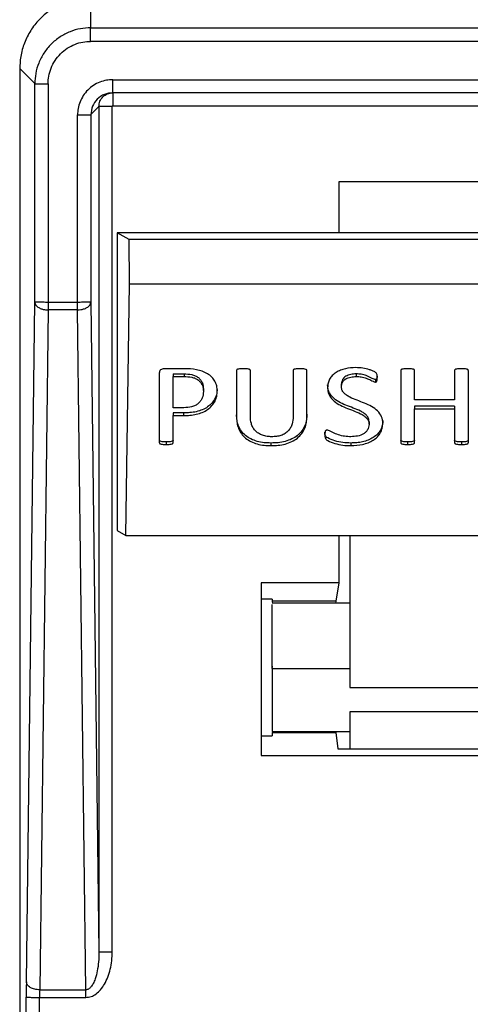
# Model space of a CAD drawing. Header units: millimetres. Extents: x 224 to 956, y 38 to 794.
# Tile 90 of 131: x 858 to 869, y 387 to 409. Entities that reach past the tile are written whole.
import ezdxf

# ---------------------------------------------------------------- set-up
doc = ezdxf.new("R2010")
doc.units = ezdxf.units.MM

msp = doc.modelspace()

# ---------------------------------------------------------------- linework, layer by layer
at = {"color": 179, "linetype": 'Continuous', "lineweight": 25}
for p, q in [((860.035, 409.899), (860.035, 409.218)), ((860.035, 409.218), (887.235, 409.218)), ((887.235, 408.913), (860.035, 408.913)), ((858.776, 407.959), (858.435, 408.299)), ((858.435, 408.299), (858.435, 381.352)), ((858.776, 403.029), (858.776, 407.959)), ((859.076, 407.953), (859.076, 403.024)), ((860.535, 408.048), (886.735, 408.048)), ((886.735, 407.753), (860.535, 407.753)), ((860.222, 407.44), (860.04, 407.259)), ((860.222, 407.44), (860.222, 388.367)), ((860.522, 388.372), (860.522, 407.446)), ((860.535, 407.459), (886.735, 407.459)), ((859.741, 403.024), (859.741, 407.254)), ((860.04, 407.259), (860.04, 403.029)), ((881.635, 405.746), (865.635, 405.746)), ((865.635, 405.746), (865.635, 404.589)), ((860.635, 404.589), (860.635, 397.873)), ((860.907, 404.439), (860.635, 404.589)), ((869.885, 404.589), (860.635, 404.589)), ((886.363, 404.439), (860.907, 404.439)), ((860.916, 403.439), (860.907, 404.439)), ((860.832, 397.765), (860.916, 403.439)), ((860.916, 403.439), (886.354, 403.439)), ((858.586, 387.69), (858.776, 403.029)), ((859.741, 403.024), (859.076, 403.024)), ((860.04, 403.029), (860.222, 388.367)), ((859.076, 402.853), (858.886, 387.513)), ((859.741, 402.853), (859.076, 402.853)), ((859.931, 387.513), (859.741, 402.853)), ((862.152, 401.527), (861.697, 401.527)), ((863.328, 401.485), (863.328, 400.428)), ((863.64, 400.461), (863.64, 401.485)), ((864.605, 401.485), (864.605, 400.449)), ((864.916, 400.445), (864.916, 401.485)), ((867.033, 401.485), (867.033, 399.858)), ((867.344, 400.822), (867.344, 401.486)), ((868.246, 401.486), (868.246, 400.822)), ((868.558, 399.858), (868.558, 401.485)), ((861.585, 401.429), (861.585, 399.858)), ((861.896, 401.41), (862.143, 401.41)), ((861.896, 401.41), (861.896, 401.351)), ((861.896, 401.351), (862.143, 401.351)), ((861.896, 400.646), (861.896, 401.351)), ((862.143, 401.41), (862.143, 401.351)), ((866.027, 401.41), (866.027, 401.351)), ((866.461, 401.284), (866.461, 401.225)), ((862.581, 401.069), (862.581, 401.01)), ((865.694, 401.125), (865.694, 401.184)), ((868.246, 400.822), (867.344, 400.822)), ((862.137, 400.646), (861.896, 400.646)), ((868.246, 400.68), (867.344, 400.68)), ((867.344, 400.68), (867.344, 400.621)), ((867.344, 399.858), (867.344, 400.621)), ((867.344, 400.621), (868.246, 400.621)), ((868.246, 400.68), (868.246, 400.621)), ((868.246, 400.621), (868.246, 399.858)), ((862.131, 400.529), (861.896, 400.529)), ((861.896, 400.529), (861.896, 400.47)), ((861.896, 399.858), (861.896, 400.47)), ((861.896, 400.47), (862.131, 400.47)), ((862.131, 400.529), (862.131, 400.47)), ((866.317, 400.33), (866.317, 400.271)), ((866.628, 400.355), (866.628, 400.296)), ((861.741, 399.875), (861.741, 399.816)), ((864.105, 399.85), (864.105, 399.791)), ((865.905, 399.85), (865.905, 399.791)), ((867.188, 399.875), (867.188, 399.816)), ((868.403, 399.875), (868.403, 399.816)), ((860.635, 397.873), (860.832, 397.765)), ((860.832, 397.765), (886.439, 397.765)), ((865.635, 397.765), (865.635, 396.695)), ((865.885, 397.765), (865.885, 394.331)), ((865.635, 396.695), (863.885, 396.695)), ((863.885, 396.695), (863.885, 392.799)), ((865.635, 396.695), (865.567, 396.279)), ((864.135, 396.33), (863.885, 396.33)), ((864.135, 396.33), (864.135, 396.279)), ((865.567, 396.279), (864.135, 396.279)), ((864.135, 396.279), (864.135, 396.263)), ((865.885, 396.24), (864.135, 396.24)), ((865.567, 396.279), (865.562, 396.24)), ((864.135, 394.816), (864.135, 394.786)), ((864.135, 394.763), (865.885, 394.763)), ((865.885, 394.331), (881.385, 394.331)), ((881.385, 393.786), (865.885, 393.786)), ((865.885, 393.786), (865.885, 392.954)), ((863.885, 393.244), (864.135, 393.244)), ((864.135, 393.34), (865.885, 393.34)), ((864.135, 393.317), (864.135, 393.244)), ((864.135, 393.317), (865.565, 393.317)), ((865.563, 393.34), (865.565, 393.317)), ((865.565, 393.317), (865.614, 392.954)), ((863.885, 392.799), (883.385, 392.799)), ((865.614, 392.954), (881.656, 392.954)), ((858.886, 387.513), (859.931, 387.513)), ((858.584, 370.803), (858.584, 387.347)), ((858.884, 370.798), (858.884, 387.342)), ((858.884, 387.342), (859.931, 387.342))]:
    msp.add_line(p, q, dxfattribs=at)
for points, knots in [([(860.035, 409.899), (859.931, 409.893), (859.721, 409.881), (859.419, 409.786), (859.141, 409.638), (858.897, 409.437), (858.696, 409.194), (858.548, 408.915), (858.453, 408.613), (858.441, 408.404), (858.435, 408.299)], [0, 0, 0, 0, 0.125, 0.250001, 0.375001, 0.5, 0.625001, 0.75, 0.875, 1, 1, 1, 1]), ([(860.035, 409.218), (859.958, 409.214), (859.8, 409.205), (859.566, 409.135), (859.34, 409.019), (859.138, 408.855), (858.975, 408.654), (858.858, 408.428), (858.788, 408.194), (858.78, 408.035), (858.776, 407.959)], [0, 0, 0, 0, 0.116516, 0.240011, 0.368642, 0.499999, 0.631359, 0.759988, 0.883482, 1, 1, 1, 1]), ([(860.035, 408.913), (860.035, 408.95), (860.035, 409.008), (860.035, 409.078), (860.035, 409.126), (860.035, 409.166), (860.035, 409.205), (860.035, 409.213), (860.035, 409.218)], [0, 0, 0, 0, 0.239695, 0.368508, 0.499997, 0.631477, 0.760291, 1, 1, 1, 1]), ([(859.076, 407.953), (859.079, 408.012), (859.085, 408.133), (859.139, 408.311), (859.227, 408.483), (859.352, 408.637), (859.505, 408.761), (859.677, 408.85), (859.856, 408.903), (859.977, 408.91), (860.035, 408.913)], [0, 0, 0, 0, 0.1165164, 0.2400128, 0.3686418, 0.4999994, 0.6313579, 0.7599894, 0.8834839, 1, 1, 1, 1]), ([(858.776, 407.959), (858.78, 407.958), (858.787, 407.957), (858.825, 407.956), (858.864, 407.955), (858.912, 407.954), (858.981, 407.954), (859.038, 407.954), (859.076, 407.953)], [0, 0, 0, 0, 0.239696, 0.368511, 0.499998, 0.631484, 0.760301, 1, 1, 1, 1]), ([(860.535, 408.048), (860.487, 408.046), (860.387, 408.04), (860.239, 407.996), (860.096, 407.923), (859.969, 407.819), (859.866, 407.692), (859.793, 407.55), (859.748, 407.402), (859.743, 407.302), (859.741, 407.254)], [0, 0, 0, 0, 0.1165165, 0.2400113, 0.3686403, 0.4999992, 0.6313591, 0.759991, 0.8834862, 1, 1, 1, 1]), ([(860.535, 407.753), (860.535, 407.757), (860.535, 407.763), (860.535, 407.8), (860.535, 407.838), (860.535, 407.885), (860.535, 407.954), (860.535, 408.011), (860.535, 408.048)], [0, 0, 0, 0, 0.2396971, 0.3685262, 0.5000016, 0.6314819, 0.7603084, 1, 1, 1, 1]), ([(860.535, 407.753), (860.47, 407.746), (860.341, 407.731), (860.177, 407.617), (860.063, 407.453), (860.048, 407.324), (860.04, 407.259)], [0, 0, 0, 0, 0.249999, 0.499998, 0.749998, 1, 1, 1, 1]), ([(860.222, 407.44), (860.227, 407.481), (860.236, 407.563), (860.309, 407.667), (860.412, 407.739), (860.494, 407.749), (860.535, 407.753)], [0, 0, 0, 0, 0.249996, 0.499996, 0.750002, 1, 1, 1, 1]), ([(860.535, 407.753), (860.535, 407.749), (860.535, 407.74), (860.535, 407.672), (860.535, 407.575), (860.535, 407.498), (860.535, 407.459)], [0, 0, 0, 0, 0.250009, 0.50001, 0.749999, 1, 1, 1, 1]), ([(860.522, 407.446), (860.483, 407.445), (860.406, 407.445), (860.307, 407.444), (860.237, 407.442), (860.227, 407.441), (860.222, 407.44)], [0, 0, 0, 0, 0.25, 0.500003, 0.750007, 1, 1, 1, 1]), ([(860.522, 407.446), (860.522, 407.447), (860.523, 407.45), (860.524, 407.453), (860.526, 407.455), (860.528, 407.457), (860.531, 407.458), (860.534, 407.459), (860.535, 407.459)], [0, 0, 0, 0, 0.239355, 0.368276, 0.499947, 0.631641, 0.760525, 1, 1, 1, 1]), ([(859.741, 407.254), (859.778, 407.254), (859.835, 407.254), (859.905, 407.254), (859.952, 407.255), (859.991, 407.256), (860.029, 407.257), (860.036, 407.258), (860.04, 407.259)], [0, 0, 0, 0, 0.239694, 0.368517, 0.499993, 0.631478, 0.760306, 1, 1, 1, 1]), ([(858.776, 403.029), (858.781, 403.007), (858.791, 402.961), (858.855, 402.907), (858.929, 402.875), (859.002, 402.857), (859.05, 402.854), (859.076, 402.853)], [0, 0, 0, 0, 0.249575, 0.499159, 0.692932, 0.832404, 1, 1, 1, 1]), ([(859.076, 403.024), (859.037, 403.024), (858.959, 403.025), (858.861, 403.026), (858.791, 403.027), (858.781, 403.029), (858.776, 403.029)], [0, 0, 0, 0, 0.250001, 0.500004, 0.750007, 1, 1, 1, 1]), ([(859.076, 403.024), (859.076, 402.994), (859.076, 402.932), (859.076, 402.879), (859.076, 402.853)], [0, 0, 0, 0, 0.5, 1, 1, 1, 1]), ([(860.04, 403.029), (860.035, 403.029), (860.025, 403.027), (859.956, 403.026), (859.857, 403.025), (859.779, 403.024), (859.741, 403.024)], [0, 0, 0, 0, 0.2499927, 0.4999953, 0.7499977, 1, 1, 1, 1]), ([(859.741, 402.853), (859.767, 402.854), (859.814, 402.857), (859.887, 402.875), (859.961, 402.907), (860.026, 402.961), (860.035, 403.007), (860.04, 403.029)], [0, 0, 0, 0, 0.167596, 0.307069, 0.500842, 0.750426, 1, 1, 1, 1]), ([(859.741, 402.853), (859.741, 402.879), (859.741, 402.932), (859.741, 402.994), (859.741, 403.024)], [0, 0, 0, 0, 0.5, 1, 1, 1, 1]), ([(861.697, 401.527), (861.682, 401.525), (861.651, 401.523), (861.617, 401.505), (861.598, 401.485), (861.587, 401.461), (861.586, 401.442), (861.585, 401.429)], [0, 0, 0, 0, 0.24956, 0.499282, 0.624334, 0.749998, 1, 1, 1, 1]), ([(862.893, 401.028), (862.891, 401.064), (862.886, 401.138), (862.844, 401.244), (862.774, 401.34), (862.674, 401.417), (862.555, 401.473), (862.381, 401.519), (862.244, 401.524), (862.152, 401.527)], [0, 0, 0, 0, 0.125079, 0.2501, 0.375011, 0.499934, 0.624992, 0.750001, 1, 1, 1, 1]), ([(863.485, 401.527), (863.455, 401.526), (863.411, 401.525), (863.362, 401.517), (863.342, 401.509), (863.334, 401.502), (863.329, 401.494), (863.329, 401.488), (863.328, 401.485)], [0, 0, 0, 0, 0.4997853, 0.7496488, 0.8122888, 0.87485, 0.9374348, 1, 1, 1, 1]), ([(863.64, 401.485), (863.639, 401.488), (863.639, 401.494), (863.634, 401.502), (863.626, 401.509), (863.607, 401.517), (863.559, 401.525), (863.514, 401.526), (863.485, 401.527)], [0, 0, 0, 0, 0.062592, 0.125096, 0.187777, 0.250226, 0.500109, 1, 1, 1, 1]), ([(864.761, 401.527), (864.731, 401.526), (864.687, 401.525), (864.638, 401.517), (864.618, 401.509), (864.61, 401.502), (864.606, 401.494), (864.605, 401.488), (864.605, 401.485)], [0, 0, 0, 0, 0.499808, 0.749647, 0.812288, 0.874847, 0.937433, 1, 1, 1, 1]), ([(864.916, 401.485), (864.916, 401.488), (864.915, 401.494), (864.91, 401.502), (864.902, 401.508), (864.882, 401.517), (864.835, 401.525), (864.791, 401.526), (864.761, 401.527)], [0, 0, 0, 0, 0.0626667, 0.1250735, 0.1878963, 0.2503355, 0.5001554, 1, 1, 1, 1]), ([(866.02, 401.552), (865.94, 401.548), (865.821, 401.541), (865.672, 401.495), (865.57, 401.445), (865.485, 401.376), (865.424, 401.293), (865.389, 401.2), (865.385, 401.136), (865.383, 401.104)], [0, 0, 0, 0, 0.249744, 0.374879, 0.499934, 0.62492, 0.749923, 0.874919, 1, 1, 1, 1]), ([(866.503, 401.328), (866.503, 401.349), (866.503, 401.38), (866.49, 401.422), (866.453, 401.453), (866.397, 401.479), (866.302, 401.514), (866.176, 401.544), (866.072, 401.549), (866.02, 401.552)], [0, 0, 0, 0, 0.12507, 0.187391, 0.249748, 0.374682, 0.499825, 0.749934, 1, 1, 1, 1]), ([(867.188, 401.527), (867.159, 401.526), (867.114, 401.524), (867.066, 401.517), (867.046, 401.509), (867.038, 401.502), (867.034, 401.494), (867.033, 401.488), (867.033, 401.485)], [0, 0, 0, 0, 0.499824, 0.749635, 0.812283, 0.874856, 0.937442, 1, 1, 1, 1]), ([(867.344, 401.486), (867.343, 401.489), (867.343, 401.495), (867.338, 401.503), (867.33, 401.51), (867.31, 401.518), (867.262, 401.525), (867.218, 401.526), (867.188, 401.527)], [0, 0, 0, 0, 0.06257, 0.125071, 0.187774, 0.250112, 0.500153, 1, 1, 1, 1]), ([(868.403, 401.527), (868.373, 401.526), (868.329, 401.525), (868.281, 401.518), (868.261, 401.51), (868.253, 401.503), (868.248, 401.495), (868.247, 401.489), (868.246, 401.486)], [0, 0, 0, 0, 0.499804, 0.74971, 0.812272, 0.874896, 0.937414, 1, 1, 1, 1]), ([(868.558, 401.485), (868.557, 401.488), (868.557, 401.494), (868.552, 401.502), (868.544, 401.509), (868.524, 401.517), (868.477, 401.525), (868.433, 401.526), (868.403, 401.527)], [0, 0, 0, 0, 0.0625745, 0.1251539, 0.187737, 0.2503293, 0.5001917, 1, 1, 1, 1]), ([(862.143, 401.41), (862.201, 401.408), (862.289, 401.406), (862.398, 401.37), (862.47, 401.329), (862.522, 401.272), (862.573, 401.187), (862.578, 401.116), (862.581, 401.069)], [0, 0, 0, 0, 0.2501489, 0.3751592, 0.5001507, 0.6252315, 0.750361, 1, 1, 1, 1]), ([(862.143, 401.351), (862.201, 401.349), (862.289, 401.347), (862.398, 401.312), (862.47, 401.271), (862.522, 401.214), (862.573, 401.128), (862.578, 401.057), (862.581, 401.01)], [0, 0, 0, 0, 0.25015, 0.375161, 0.50015, 0.625236, 0.75037, 1, 1, 1, 1]), ([(866.027, 401.41), (865.986, 401.408), (865.904, 401.404), (865.809, 401.369), (865.749, 401.323), (865.705, 401.267), (865.698, 401.217), (865.694, 401.184)], [0, 0, 0, 0, 0.250171, 0.499937, 0.62523, 0.750597, 1, 1, 1, 1]), ([(865.694, 401.125), (865.698, 401.158), (865.705, 401.208), (865.749, 401.265), (865.809, 401.31), (865.904, 401.345), (865.986, 401.349), (866.027, 401.351)], [0, 0, 0, 0, 0.249402, 0.374771, 0.500068, 0.74983, 1, 1, 1, 1]), ([(866.461, 401.284), (866.452, 401.286), (866.376, 401.303), (866.285, 401.367), (866.144, 401.404), (866.066, 401.408), (866.027, 401.41)], [0, 0, 0, 0, 0.0622392, 0.4999696, 0.7500571, 1, 1, 1, 1]), ([(866.027, 401.351), (866.066, 401.349), (866.144, 401.346), (866.255, 401.313), (866.342, 401.277), (866.399, 401.248), (866.433, 401.231), (866.452, 401.227), (866.461, 401.225)], [0, 0, 0, 0, 0.249882, 0.499912, 0.750077, 0.87523, 0.937778, 1, 1, 1, 1]), ([(866.501, 401.358), (866.501, 401.348), (866.5, 401.328), (866.494, 401.306), (866.485, 401.293), (866.478, 401.288), (866.47, 401.284), (866.464, 401.284), (866.461, 401.284)], [0, 0, 0, 0, 0.3361671, 0.6677778, 0.7503819, 0.8342493, 0.9165935, 1, 1, 1, 1]), ([(866.461, 401.225), (866.464, 401.225), (866.47, 401.225), (866.478, 401.229), (866.485, 401.234), (866.494, 401.247), (866.502, 401.279), (866.503, 401.308), (866.503, 401.328)], [0, 0, 0, 0, 0.062837, 0.124873, 0.188078, 0.250311, 0.50014, 1, 1, 1, 1]), ([(862.889, 401.056), (862.888, 401.027), (862.884, 400.959), (862.846, 400.855), (862.778, 400.75), (862.679, 400.662), (862.557, 400.597), (862.421, 400.554), (862.277, 400.532), (862.18, 400.53), (862.131, 400.529)], [0, 0, 0, 0, 0.095207, 0.224458, 0.353643, 0.482817, 0.612011, 0.741279, 0.870622, 1, 1, 1, 1]), ([(862.131, 400.47), (862.18, 400.471), (862.277, 400.473), (862.421, 400.495), (862.557, 400.538), (862.679, 400.603), (862.778, 400.691), (862.847, 400.796), (862.886, 400.91), (862.891, 400.988), (862.893, 401.028)], [0, 0, 0, 0, 0.125108, 0.250182, 0.375185, 0.500113, 0.625022, 0.749945, 0.87493, 1, 1, 1, 1]), ([(862.581, 401.01), (862.577, 400.961), (862.57, 400.889), (862.521, 400.799), (862.467, 400.741), (862.397, 400.695), (862.288, 400.653), (862.197, 400.649), (862.137, 400.646)], [0, 0, 0, 0, 0.249739, 0.374931, 0.500046, 0.625127, 0.750293, 1, 1, 1, 1]), ([(866.317, 400.33), (866.315, 400.355), (866.311, 400.405), (866.266, 400.473), (866.202, 400.528), (866.101, 400.586), (865.96, 400.64), (865.792, 400.703), (865.629, 400.776), (865.491, 400.878), (865.395, 401.012), (865.387, 401.112), (865.383, 401.163)], [0, 0, 0, 0, 0.062462, 0.124852, 0.187361, 0.249983, 0.375173, 0.500412, 0.625591, 0.75051, 0.875224, 1, 1, 1, 1]), ([(865.383, 401.104), (865.387, 401.053), (865.395, 400.953), (865.491, 400.819), (865.629, 400.717), (865.792, 400.644), (865.96, 400.581), (866.101, 400.527), (866.202, 400.469), (866.266, 400.414), (866.311, 400.346), (866.315, 400.296), (866.317, 400.271)], [0, 0, 0, 0, 0.124778, 0.249491, 0.374411, 0.499589, 0.624826, 0.750017, 0.812637, 0.875149, 0.93754, 1, 1, 1, 1]), ([(866.628, 400.296), (866.624, 400.346), (866.615, 400.446), (866.519, 400.58), (866.379, 400.679), (866.215, 400.75), (866.048, 400.815), (865.909, 400.869), (865.808, 400.928), (865.745, 400.982), (865.7, 401.05), (865.696, 401.1), (865.694, 401.125)], [0, 0, 0, 0, 0.12477, 0.249434, 0.374337, 0.499563, 0.624825, 0.750012, 0.81262, 0.875156, 0.937554, 1, 1, 1, 1]), ([(864.105, 399.85), (864.053, 399.851), (863.948, 399.854), (863.794, 399.884), (863.651, 399.937), (863.526, 400.015), (863.431, 400.118), (863.368, 400.235), (863.334, 400.36), (863.33, 400.444), (863.328, 400.486)], [0, 0, 0, 0, 0.1250908, 0.2501332, 0.3750866, 0.4999805, 0.6248815, 0.7498788, 0.8749194, 1, 1, 1, 1]), ([(863.328, 400.428), (863.33, 400.385), (863.334, 400.301), (863.368, 400.176), (863.431, 400.059), (863.526, 399.957), (863.651, 399.878), (863.794, 399.825), (863.948, 399.796), (864.053, 399.792), (864.105, 399.791)], [0, 0, 0, 0, 0.1250808, 0.2501215, 0.3751157, 0.5000197, 0.6249138, 0.7498673, 0.8749091, 1, 1, 1, 1]), ([(864.123, 399.992), (864.087, 399.993), (864.016, 399.996), (863.912, 400.021), (863.819, 400.066), (863.744, 400.129), (863.692, 400.205), (863.648, 400.316), (863.643, 400.403), (863.64, 400.461)], [0, 0, 0, 0, 0.1251053, 0.250097, 0.375009, 0.4999504, 0.6249753, 0.7500799, 1, 1, 1, 1]), ([(864.916, 400.504), (864.914, 400.46), (864.91, 400.372), (864.873, 400.244), (864.805, 400.124), (864.706, 400.018), (864.577, 399.937), (864.427, 399.883), (864.268, 399.854), (864.159, 399.851), (864.105, 399.85)], [0, 0, 0, 0, 0.125083, 0.250113, 0.375097, 0.499994, 0.624887, 0.749861, 0.87491, 1, 1, 1, 1]), ([(864.105, 399.791), (864.159, 399.792), (864.268, 399.795), (864.427, 399.824), (864.577, 399.878), (864.706, 399.959), (864.805, 400.065), (864.873, 400.185), (864.91, 400.314), (864.914, 400.401), (864.916, 400.445)], [0, 0, 0, 0, 0.12509, 0.250139, 0.375113, 0.500004, 0.624906, 0.749887, 0.874918, 1, 1, 1, 1]), ([(864.605, 400.449), (864.601, 400.392), (864.596, 400.306), (864.551, 400.198), (864.499, 400.123), (864.424, 400.061), (864.332, 400.019), (864.229, 399.995), (864.158, 399.993), (864.123, 399.992)], [0, 0, 0, 0, 0.249862, 0.374973, 0.499993, 0.624927, 0.749855, 0.874869, 1, 1, 1, 1]), ([(865.372, 400.143), (865.369, 400.143), (865.362, 400.143), (865.353, 400.14), (865.345, 400.135), (865.337, 400.127), (865.33, 400.115), (865.322, 400.084), (865.321, 400.058), (865.321, 400.037)], [0, 0, 0, 0, 0.062623, 0.125128, 0.187751, 0.250441, 0.37516, 0.500502, 1, 1, 1, 1]), ([(865.909, 399.992), (865.861, 399.993), (865.764, 399.996), (865.626, 400.034), (865.517, 400.076), (865.447, 400.113), (865.407, 400.136), (865.384, 400.141), (865.372, 400.143)], [0, 0, 0, 0, 0.250027, 0.500023, 0.750173, 0.875313, 0.937859, 1, 1, 1, 1]), ([(866.624, 400.318), (866.622, 400.294), (866.618, 400.234), (866.579, 400.142), (866.509, 400.048), (866.413, 399.971), (866.298, 399.913), (866.172, 399.875), (866.04, 399.853), (865.95, 399.851), (865.905, 399.85)], [0, 0, 0, 0, 0.086685, 0.217119, 0.347528, 0.47794, 0.608398, 0.738878, 0.869429, 1, 1, 1, 1]), ([(865.905, 399.791), (865.995, 399.795), (866.13, 399.802), (866.298, 399.855), (866.413, 399.912), (866.509, 399.989), (866.579, 400.083), (866.622, 400.187), (866.626, 400.26), (866.628, 400.296)], [0, 0, 0, 0, 0.249707, 0.374788, 0.499844, 0.624855, 0.749868, 0.874903, 1, 1, 1, 1]), ([(866.317, 400.271), (866.312, 400.23), (866.304, 400.169), (866.249, 400.099), (866.177, 400.043), (866.059, 400), (865.959, 399.995), (865.909, 399.992)], [0, 0, 0, 0, 0.24932, 0.374592, 0.499871, 0.749596, 1, 1, 1, 1]), ([(861.741, 399.875), (861.711, 399.876), (861.667, 399.877), (861.618, 399.884), (861.599, 399.893), (861.591, 399.899), (861.586, 399.908), (861.586, 399.914), (861.585, 399.917)], [0, 0, 0, 0, 0.49973, 0.749468, 0.812312, 0.874787, 0.937416, 1, 1, 1, 1]), ([(861.896, 399.917), (861.896, 399.914), (861.896, 399.908), (861.89, 399.9), (861.882, 399.893), (861.863, 399.884), (861.815, 399.877), (861.77, 399.876), (861.741, 399.875)], [0, 0, 0, 0, 0.062685, 0.125096, 0.187888, 0.250393, 0.50024, 1, 1, 1, 1]), ([(865.905, 399.85), (865.844, 399.852), (865.723, 399.856), (865.546, 399.896), (865.421, 399.942), (865.349, 399.988), (865.322, 400.034), (865.321, 400.071), (865.321, 400.096)], [0, 0, 0, 0, 0.250239, 0.500489, 0.750246, 0.812641, 0.875041, 1, 1, 1, 1]), ([(865.321, 400.037), (865.321, 400.012), (865.322, 399.975), (865.349, 399.929), (865.421, 399.883), (865.546, 399.837), (865.723, 399.797), (865.844, 399.793), (865.905, 399.791)], [0, 0, 0, 0, 0.1249494, 0.1873497, 0.2497528, 0.4995087, 0.749759, 1, 1, 1, 1]), ([(867.188, 399.875), (867.159, 399.876), (867.114, 399.877), (867.066, 399.884), (867.046, 399.893), (867.038, 399.899), (867.034, 399.908), (867.033, 399.914), (867.033, 399.917)], [0, 0, 0, 0, 0.499735, 0.749458, 0.81231, 0.874773, 0.937409, 1, 1, 1, 1]), ([(867.344, 399.917), (867.343, 399.914), (867.343, 399.908), (867.338, 399.9), (867.33, 399.893), (867.311, 399.884), (867.262, 399.877), (867.218, 399.876), (867.188, 399.875)], [0, 0, 0, 0, 0.062579, 0.125118, 0.187726, 0.25029, 0.500243, 1, 1, 1, 1]), ([(868.403, 399.875), (868.373, 399.875), (868.329, 399.877), (868.28, 399.884), (868.26, 399.893), (868.252, 399.9), (868.248, 399.908), (868.247, 399.914), (868.246, 399.917)], [0, 0, 0, 0, 0.4997319, 0.7495335, 0.8123187, 0.8748258, 0.9374297, 1, 1, 1, 1]), ([(868.558, 399.917), (868.557, 399.914), (868.557, 399.908), (868.552, 399.899), (868.544, 399.893), (868.525, 399.884), (868.477, 399.877), (868.433, 399.876), (868.403, 399.875)], [0, 0, 0, 0, 0.062585, 0.125224, 0.187704, 0.250504, 0.500285, 1, 1, 1, 1]), ([(861.585, 399.858), (861.586, 399.855), (861.586, 399.849), (861.591, 399.84), (861.599, 399.834), (861.618, 399.825), (861.667, 399.818), (861.711, 399.817), (861.741, 399.816)], [0, 0, 0, 0, 0.0625837, 0.1252133, 0.1876883, 0.2505204, 0.5002688, 1, 1, 1, 1]), ([(861.741, 399.816), (861.77, 399.817), (861.815, 399.818), (861.863, 399.825), (861.882, 399.834), (861.89, 399.841), (861.896, 399.849), (861.896, 399.855), (861.896, 399.858)], [0, 0, 0, 0, 0.499762, 0.749609, 0.812114, 0.874907, 0.93734, 1, 1, 1, 1]), ([(867.033, 399.858), (867.033, 399.855), (867.034, 399.849), (867.038, 399.84), (867.046, 399.834), (867.066, 399.825), (867.114, 399.818), (867.159, 399.817), (867.188, 399.816)], [0, 0, 0, 0, 0.062592, 0.125228, 0.187674, 0.250539, 0.500258, 1, 1, 1, 1]), ([(867.188, 399.816), (867.218, 399.817), (867.262, 399.818), (867.311, 399.825), (867.33, 399.834), (867.338, 399.841), (867.343, 399.849), (867.343, 399.855), (867.344, 399.858)], [0, 0, 0, 0, 0.499746, 0.749685, 0.81224, 0.874846, 0.937398, 1, 1, 1, 1]), ([(868.246, 399.858), (868.247, 399.855), (868.248, 399.849), (868.252, 399.841), (868.26, 399.834), (868.28, 399.825), (868.329, 399.818), (868.373, 399.817), (868.403, 399.816)], [0, 0, 0, 0, 0.062593, 0.125195, 0.187684, 0.25048, 0.50028, 1, 1, 1, 1]), ([(868.403, 399.816), (868.433, 399.817), (868.477, 399.818), (868.525, 399.825), (868.544, 399.834), (868.552, 399.841), (868.557, 399.849), (868.557, 399.855), (868.558, 399.858)], [0, 0, 0, 0, 0.499721, 0.749504, 0.812317, 0.874797, 0.937414, 1, 1, 1, 1]), ([(864.135, 394.763), (864.135, 394.668), (864.135, 394.478), (864.135, 394.206), (864.135, 393.956), (864.135, 393.739), (864.135, 393.561), (864.135, 393.432), (864.135, 393.353), (864.135, 393.345), (864.135, 393.342)], [0, 0, 0, 0, 0.126494, 0.252989, 0.379482, 0.505976, 0.632472, 0.758965, 0.885459, 1, 1, 1, 1]), ([(859.931, 387.342), (859.97, 387.346), (860.051, 387.355), (860.165, 387.419), (860.267, 387.516), (860.356, 387.646), (860.428, 387.802), (860.482, 387.979), (860.516, 388.172), (860.52, 388.305), (860.522, 388.372)], [0, 0, 0, 0, 0.090704, 0.187598, 0.29529, 0.415696, 0.548694, 0.692419, 0.844044, 1, 1, 1, 1]), ([(860.222, 388.367), (860.221, 388.293), (860.218, 388.149), (860.19, 387.946), (860.149, 387.782), (860.1, 387.661), (860.051, 387.581), (860.002, 387.535), (859.961, 387.516), (859.94, 387.514), (859.931, 387.513)], [0, 0, 0, 0, 0.234474, 0.453895, 0.645872, 0.765987, 0.863268, 0.938649, 0.970328, 1, 1, 1, 1]), ([(860.222, 388.367), (860.227, 388.368), (860.237, 388.369), (860.307, 388.371), (860.406, 388.372), (860.483, 388.372), (860.522, 388.372)], [0, 0, 0, 0, 0.250007, 0.500008, 0.749999, 1, 1, 1, 1]), ([(858.586, 387.69), (858.585, 387.637), (858.584, 387.532), (858.584, 387.409), (858.584, 387.347)], [0, 0, 0, 0, 0.500007, 1, 1, 1, 1]), ([(858.886, 387.513), (858.848, 387.516), (858.791, 387.52), (858.721, 387.542), (858.674, 387.565), (858.635, 387.593), (858.597, 387.634), (858.59, 387.668), (858.586, 387.69)], [0, 0, 0, 0, 0.239653, 0.368484, 0.500003, 0.631513, 0.760349, 1, 1, 1, 1]), ([(858.886, 387.513), (858.885, 387.487), (858.884, 387.434), (858.884, 387.373), (858.884, 387.342)], [0, 0, 0, 0, 0.5000263, 1, 1, 1, 1]), ([(859.931, 387.342), (859.931, 387.373), (859.931, 387.434), (859.931, 387.487), (859.931, 387.513)], [0, 0, 0, 0, 0.5, 1, 1, 1, 1]), ([(858.584, 387.347), (858.588, 387.347), (858.595, 387.346), (858.633, 387.345), (858.672, 387.344), (858.72, 387.343), (858.789, 387.342), (858.846, 387.342), (858.884, 387.342)], [0, 0, 0, 0, 0.239708, 0.368522, 0.500006, 0.631492, 0.760307, 1, 1, 1, 1])]:
    msp.add_open_spline(points, degree=3, knots=knots, dxfattribs=at)
for points in [[(864.135, 396.239), (864.135, 396.239), (864.135, 396.238), (864.135, 396.237)], [(864.135, 396.119), (864.135, 396.156), (864.135, 396.184), (864.135, 396.206)], [(864.135, 395.98), (864.135, 396.034), (864.135, 396.081), (864.135, 396.119)], [(864.135, 395.796), (864.135, 395.864), (864.135, 395.926), (864.135, 395.98)], [(864.135, 395.573), (864.135, 395.653), (864.135, 395.727), (864.135, 395.796)], [(864.135, 395.319), (864.135, 395.408), (864.135, 395.493), (864.135, 395.573)], [(864.135, 395.046), (864.135, 395.139), (864.135, 395.231), (864.135, 395.319)], [(864.135, 394.763), (864.135, 394.858), (864.135, 394.953), (864.135, 395.046)]]:
    msp.add_open_spline(points, degree=3, dxfattribs=at)

doc.saveas('drawing.dxf')
